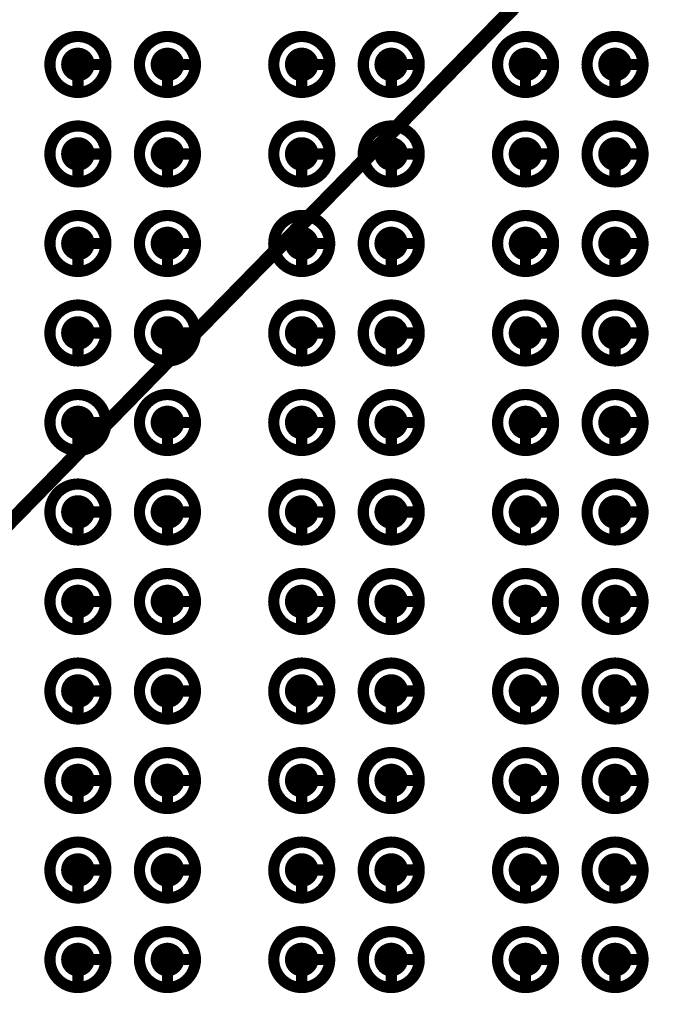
# Model space of a CAD drawing. Header units: millimetres. Extents: x 62 to 363, y 42 to 391.
# Tile 26 of 216: x 108.29 to 114.02, y 104.6 to 113.4. Entities that reach past the tile are written whole.
import ezdxf

# ---------------------------------------------------------------- set-up
doc = ezdxf.new("R2010")
doc.units = ezdxf.units.MM
doc.layers.add('Mechanical8', color=56, linetype='Continuous')
doc.layers.add('PadHoleLayer', color=156, linetype='Continuous')

# ---------------------------------------------------------------- blocks, each defined once
blk = doc.blocks.new('SAMTEC_SEAM8_40_S02_0_S_10_2_GP_K_HP_379')
at = {"layer": 'Mechanical8'}
for points, const_width in [([(-8.95, 1.4, 1), (-9.45, 1.4, 1)], 0.1), ([(-9.225, 1.65, 1), (-9.175, 1.65, 1)], 0.05), ([(-8.15, 1.4, 1), (-8.65, 1.4, 1)], 0.1), ([(-8.425, 1.65, 1), (-8.375, 1.65, 1)], 0.05), ([(-7.35, 1.4, 1), (-7.85, 1.4, 1)], 0.1), ([(-7.625, 1.65, 1), (-7.575, 1.65, 1)], 0.05), ([(-6.55, 1.4, 1), (-7.05, 1.4, 1)], 0.1), ([(-6.825, 1.65, 1), (-6.775, 1.65, 1)], 0.05), ([(-5.75, 1.4, 1), (-6.25, 1.4, 1)], 0.1), ([(-6.025, 1.65, 1), (-5.975, 1.65, 1)], 0.05), ([(-4.95, 1.4, 1), (-5.45, 1.4, 1)], 0.1), ([(-5.225, 1.65, 1), (-5.175, 1.65, 1)], 0.05), ([(-4.15, 1.4, 1), (-4.65, 1.4, 1)], 0.1), ([(-4.425, 1.65, 1), (-4.375, 1.65, 1)], 0.05), ([(-3.35, 1.4, 1), (-3.85, 1.4, 1)], 0.1), ([(-3.625, 1.65, 1), (-3.575, 1.65, 1)], 0.05), ([(-2.55, 1.4, 1), (-3.05, 1.4, 1)], 0.1), ([(-2.825, 1.65, 1), (-2.775, 1.65, 1)], 0.05), ([(-1.75, 1.4, 1), (-2.25, 1.4, 1)], 0.1), ([(-2.025, 1.65, 1), (-1.975, 1.65, 1)], 0.05), ([(-0.95, 1.4, 1), (-1.45, 1.4, 1)], 0.1), ([(-1.225, 1.65, 1), (-1.175, 1.65, 1)], 0.05), ([(-9.475, 1.4, 1), (-9.425, 1.4, 1)], 0.05), ([(-9.225, 1.4, 1), (-9.175, 1.4, 1)], 0.05), ([(-9.225, 1.4, 1), (-9.175, 1.4, 1)], 0.05), ([(-8.975, 1.4, 1), (-8.925, 1.4, 1)], 0.05), ([(-8.975, 1.4, 1), (-8.925, 1.4, 1)], 0.05), ([(-8.675, 1.4, 1), (-8.625, 1.4, 1)], 0.05), ([(-8.425, 1.4, 1), (-8.375, 1.4, 1)], 0.05), ([(-8.425, 1.4, 1), (-8.375, 1.4, 1)], 0.05), ([(-8.175, 1.4, 1), (-8.125, 1.4, 1)], 0.05), ([(-8.175, 1.4, 1), (-8.125, 1.4, 1)], 0.05), ([(-7.875, 1.4, 1), (-7.825, 1.4, 1)], 0.05), ([(-7.625, 1.4, 1), (-7.575, 1.4, 1)], 0.05), ([(-7.625, 1.4, 1), (-7.575, 1.4, 1)], 0.05), ([(-7.375, 1.4, 1), (-7.325, 1.4, 1)], 0.05), ([(-7.375, 1.4, 1), (-7.325, 1.4, 1)], 0.05), ([(-7.075, 1.4, 1), (-7.025, 1.4, 1)], 0.05), ([(-6.825, 1.4, 1), (-6.775, 1.4, 1)], 0.05), ([(-6.825, 1.4, 1), (-6.775, 1.4, 1)], 0.05), ([(-6.575, 1.4, 1), (-6.525, 1.4, 1)], 0.05), ([(-6.575, 1.4, 1), (-6.525, 1.4, 1)], 0.05), ([(-6.275, 1.4, 1), (-6.225, 1.4, 1)], 0.05), ([(-6.025, 1.4, 1), (-5.975, 1.4, 1)], 0.05), ([(-6.025, 1.4, 1), (-5.975, 1.4, 1)], 0.05), ([(-5.775, 1.4, 1), (-5.725, 1.4, 1)], 0.05), ([(-5.775, 1.4, 1), (-5.725, 1.4, 1)], 0.05), ([(-5.475, 1.4, 1), (-5.425, 1.4, 1)], 0.05), ([(-5.225, 1.4, 1), (-5.175, 1.4, 1)], 0.05), ([(-5.225, 1.4, 1), (-5.175, 1.4, 1)], 0.05), ([(-4.975, 1.4, 1), (-4.925, 1.4, 1)], 0.05), ([(-4.975, 1.4, 1), (-4.925, 1.4, 1)], 0.05), ([(-4.675, 1.4, 1), (-4.625, 1.4, 1)], 0.05), ([(-4.425, 1.4, 1), (-4.375, 1.4, 1)], 0.05), ([(-4.425, 1.4, 1), (-4.375, 1.4, 1)], 0.05), ([(-4.175, 1.4, 1), (-4.125, 1.4, 1)], 0.05), ([(-4.175, 1.4, 1), (-4.125, 1.4, 1)], 0.05), ([(-3.875, 1.4, 1), (-3.825, 1.4, 1)], 0.05), ([(-3.625, 1.4, 1), (-3.575, 1.4, 1)], 0.05), ([(-3.625, 1.4, 1), (-3.575, 1.4, 1)], 0.05), ([(-3.375, 1.4, 1), (-3.325, 1.4, 1)], 0.05), ([(-3.375, 1.4, 1), (-3.325, 1.4, 1)], 0.05), ([(-3.075, 1.4, 1), (-3.025, 1.4, 1)], 0.05), ([(-2.825, 1.4, 1), (-2.775, 1.4, 1)], 0.05), ([(-2.825, 1.4, 1), (-2.775, 1.4, 1)], 0.05), ([(-2.575, 1.4, 1), (-2.525, 1.4, 1)], 0.05), ([(-2.575, 1.4, 1), (-2.525, 1.4, 1)], 0.05), ([(-2.275, 1.4, 1), (-2.225, 1.4, 1)], 0.05), ([(-2.025, 1.4, 1), (-1.975, 1.4, 1)], 0.05), ([(-2.025, 1.4, 1), (-1.975, 1.4, 1)], 0.05), ([(-1.775, 1.4, 1), (-1.725, 1.4, 1)], 0.05), ([(-1.775, 1.4, 1), (-1.725, 1.4, 1)], 0.05), ([(-1.475, 1.4, 1), (-1.425, 1.4, 1)], 0.05), ([(-1.225, 1.4, 1), (-1.175, 1.4, 1)], 0.05), ([(-1.225, 1.4, 1), (-1.175, 1.4, 1)], 0.05), ([(-0.975, 1.4, 1), (-0.925, 1.4, 1)], 0.05), ([(-0.975, 1.4, 1), (-0.925, 1.4, 1)], 0.05), ([(-8.95, 0.6, 1), (-9.45, 0.6, 1)], 0.1), ([(-9.225, 0.85, 1), (-9.175, 0.85, 1)], 0.05), ([(-8.15, 0.6, 1), (-8.65, 0.6, 1)], 0.1), ([(-8.425, 0.85, 1), (-8.375, 0.85, 1)], 0.05), ([(-7.35, 0.6, 1), (-7.85, 0.6, 1)], 0.1), ([(-7.625, 0.85, 1), (-7.575, 0.85, 1)], 0.05), ([(-6.55, 0.6, 1), (-7.05, 0.6, 1)], 0.1), ([(-6.825, 0.85, 1), (-6.775, 0.85, 1)], 0.05), ([(-5.75, 0.6, 1), (-6.25, 0.6, 1)], 0.1), ([(-6.025, 0.85, 1), (-5.975, 0.85, 1)], 0.05), ([(-4.95, 0.6, 1), (-5.45, 0.6, 1)], 0.1), ([(-5.225, 0.85, 1), (-5.175, 0.85, 1)], 0.05), ([(-4.15, 0.6, 1), (-4.65, 0.6, 1)], 0.1), ([(-4.425, 0.85, 1), (-4.375, 0.85, 1)], 0.05), ([(-3.35, 0.6, 1), (-3.85, 0.6, 1)], 0.1), ([(-3.625, 0.85, 1), (-3.575, 0.85, 1)], 0.05), ([(-2.55, 0.6, 1), (-3.05, 0.6, 1)], 0.1), ([(-2.825, 0.85, 1), (-2.775, 0.85, 1)], 0.05), ([(-1.75, 0.6, 1), (-2.25, 0.6, 1)], 0.1), ([(-2.025, 0.85, 1), (-1.975, 0.85, 1)], 0.05), ([(-0.95, 0.6, 1), (-1.45, 0.6, 1)], 0.1), ([(-1.225, 0.85, 1), (-1.175, 0.85, 1)], 0.05), ([(-9.475, 0.6, 1), (-9.425, 0.6, 1)], 0.05), ([(-9.225, 0.6, 1), (-9.175, 0.6, 1)], 0.05), ([(-9.225, 0.6, 1), (-9.175, 0.6, 1)], 0.05), ([(-8.975, 0.6, 1), (-8.925, 0.6, 1)], 0.05), ([(-8.975, 0.6, 1), (-8.925, 0.6, 1)], 0.05), ([(-8.675, 0.6, 1), (-8.625, 0.6, 1)], 0.05), ([(-8.425, 0.6, 1), (-8.375, 0.6, 1)], 0.05), ([(-8.425, 0.6, 1), (-8.375, 0.6, 1)], 0.05), ([(-8.175, 0.6, 1), (-8.125, 0.6, 1)], 0.05), ([(-8.175, 0.6, 1), (-8.125, 0.6, 1)], 0.05), ([(-7.875, 0.6, 1), (-7.825, 0.6, 1)], 0.05), ([(-7.625, 0.6, 1), (-7.575, 0.6, 1)], 0.05), ([(-7.625, 0.6, 1), (-7.575, 0.6, 1)], 0.05), ([(-7.375, 0.6, 1), (-7.325, 0.6, 1)], 0.05), ([(-7.375, 0.6, 1), (-7.325, 0.6, 1)], 0.05), ([(-7.075, 0.6, 1), (-7.025, 0.6, 1)], 0.05), ([(-6.825, 0.6, 1), (-6.775, 0.6, 1)], 0.05), ([(-6.825, 0.6, 1), (-6.775, 0.6, 1)], 0.05), ([(-6.575, 0.6, 1), (-6.525, 0.6, 1)], 0.05), ([(-6.575, 0.6, 1), (-6.525, 0.6, 1)], 0.05), ([(-6.275, 0.6, 1), (-6.225, 0.6, 1)], 0.05), ([(-6.025, 0.6, 1), (-5.975, 0.6, 1)], 0.05), ([(-6.025, 0.6, 1), (-5.975, 0.6, 1)], 0.05), ([(-5.775, 0.6, 1), (-5.725, 0.6, 1)], 0.05), ([(-5.775, 0.6, 1), (-5.725, 0.6, 1)], 0.05), ([(-5.475, 0.6, 1), (-5.425, 0.6, 1)], 0.05), ([(-5.225, 0.6, 1), (-5.175, 0.6, 1)], 0.05), ([(-5.225, 0.6, 1), (-5.175, 0.6, 1)], 0.05), ([(-4.975, 0.6, 1), (-4.925, 0.6, 1)], 0.05), ([(-4.975, 0.6, 1), (-4.925, 0.6, 1)], 0.05), ([(-4.675, 0.6, 1), (-4.625, 0.6, 1)], 0.05), ([(-4.425, 0.6, 1), (-4.375, 0.6, 1)], 0.05), ([(-4.425, 0.6, 1), (-4.375, 0.6, 1)], 0.05), ([(-4.175, 0.6, 1), (-4.125, 0.6, 1)], 0.05), ([(-4.175, 0.6, 1), (-4.125, 0.6, 1)], 0.05), ([(-3.875, 0.6, 1), (-3.825, 0.6, 1)], 0.05), ([(-3.625, 0.6, 1), (-3.575, 0.6, 1)], 0.05), ([(-3.625, 0.6, 1), (-3.575, 0.6, 1)], 0.05), ([(-3.375, 0.6, 1), (-3.325, 0.6, 1)], 0.05), ([(-3.375, 0.6, 1), (-3.325, 0.6, 1)], 0.05), ([(-3.075, 0.6, 1), (-3.025, 0.6, 1)], 0.05), ([(-2.825, 0.6, 1), (-2.775, 0.6, 1)], 0.05), ([(-2.825, 0.6, 1), (-2.775, 0.6, 1)], 0.05), ([(-2.575, 0.6, 1), (-2.525, 0.6, 1)], 0.05), ([(-2.575, 0.6, 1), (-2.525, 0.6, 1)], 0.05), ([(-2.275, 0.6, 1), (-2.225, 0.6, 1)], 0.05), ([(-2.025, 0.6, 1), (-1.975, 0.6, 1)], 0.05), ([(-2.025, 0.6, 1), (-1.975, 0.6, 1)], 0.05), ([(-1.775, 0.6, 1), (-1.725, 0.6, 1)], 0.05), ([(-1.775, 0.6, 1), (-1.725, 0.6, 1)], 0.05), ([(-1.475, 0.6, 1), (-1.425, 0.6, 1)], 0.05), ([(-1.225, 0.6, 1), (-1.175, 0.6, 1)], 0.05), ([(-1.225, 0.6, 1), (-1.175, 0.6, 1)], 0.05), ([(-0.975, 0.6, 1), (-0.925, 0.6, 1)], 0.05), ([(-0.975, 0.6, 1), (-0.925, 0.6, 1)], 0.05), ([(-8.95, -0.6, 1), (-9.45, -0.6, 1)], 0.1), ([(-9.225, -0.35, 1), (-9.175, -0.35, 1)], 0.05), ([(-8.15, -0.6, 1), (-8.65, -0.6, 1)], 0.1), ([(-8.425, -0.35, 1), (-8.375, -0.35, 1)], 0.05), ([(-7.35, -0.6, 1), (-7.85, -0.6, 1)], 0.1), ([(-7.625, -0.35, 1), (-7.575, -0.35, 1)], 0.05), ([(-6.55, -0.6, 1), (-7.05, -0.6, 1)], 0.1), ([(-6.825, -0.35, 1), (-6.775, -0.35, 1)], 0.05), ([(-5.75, -0.6, 1), (-6.25, -0.6, 1)], 0.1), ([(-6.025, -0.35, 1), (-5.975, -0.35, 1)], 0.05), ([(-4.95, -0.6, 1), (-5.45, -0.6, 1)], 0.1), ([(-5.225, -0.35, 1), (-5.175, -0.35, 1)], 0.05), ([(-4.15, -0.6, 1), (-4.65, -0.6, 1)], 0.1), ([(-4.425, -0.35, 1), (-4.375, -0.35, 1)], 0.05), ([(-3.35, -0.6, 1), (-3.85, -0.6, 1)], 0.1), ([(-3.625, -0.35, 1), (-3.575, -0.35, 1)], 0.05), ([(-2.55, -0.6, 1), (-3.05, -0.6, 1)], 0.1), ([(-2.825, -0.35, 1), (-2.775, -0.35, 1)], 0.05), ([(-1.75, -0.6, 1), (-2.25, -0.6, 1)], 0.1), ([(-2.025, -0.35, 1), (-1.975, -0.35, 1)], 0.05), ([(-0.95, -0.6, 1), (-1.45, -0.6, 1)], 0.1), ([(-1.225, -0.35, 1), (-1.175, -0.35, 1)], 0.05), ([(-9.475, -0.6, 1), (-9.425, -0.6, 1)], 0.05), ([(-9.225, -0.6, 1), (-9.175, -0.6, 1)], 0.05), ([(-9.225, -0.6, 1), (-9.175, -0.6, 1)], 0.05), ([(-8.975, -0.6, 1), (-8.925, -0.6, 1)], 0.05), ([(-8.975, -0.6, 1), (-8.925, -0.6, 1)], 0.05), ([(-8.675, -0.6, 1), (-8.625, -0.6, 1)], 0.05), ([(-8.425, -0.6, 1), (-8.375, -0.6, 1)], 0.05), ([(-8.425, -0.6, 1), (-8.375, -0.6, 1)], 0.05), ([(-8.175, -0.6, 1), (-8.125, -0.6, 1)], 0.05), ([(-8.175, -0.6, 1), (-8.125, -0.6, 1)], 0.05), ([(-7.875, -0.6, 1), (-7.825, -0.6, 1)], 0.05), ([(-7.625, -0.6, 1), (-7.575, -0.6, 1)], 0.05), ([(-7.625, -0.6, 1), (-7.575, -0.6, 1)], 0.05), ([(-7.375, -0.6, 1), (-7.325, -0.6, 1)], 0.05), ([(-7.375, -0.6, 1), (-7.325, -0.6, 1)], 0.05), ([(-7.075, -0.6, 1), (-7.025, -0.6, 1)], 0.05), ([(-6.825, -0.6, 1), (-6.775, -0.6, 1)], 0.05), ([(-6.825, -0.6, 1), (-6.775, -0.6, 1)], 0.05), ([(-6.575, -0.6, 1), (-6.525, -0.6, 1)], 0.05), ([(-6.575, -0.6, 1), (-6.525, -0.6, 1)], 0.05), ([(-6.275, -0.6, 1), (-6.225, -0.6, 1)], 0.05), ([(-6.025, -0.6, 1), (-5.975, -0.6, 1)], 0.05), ([(-6.025, -0.6, 1), (-5.975, -0.6, 1)], 0.05), ([(-5.775, -0.6, 1), (-5.725, -0.6, 1)], 0.05), ([(-5.775, -0.6, 1), (-5.725, -0.6, 1)], 0.05), ([(-5.475, -0.6, 1), (-5.425, -0.6, 1)], 0.05), ([(-5.225, -0.6, 1), (-5.175, -0.6, 1)], 0.05), ([(-5.225, -0.6, 1), (-5.175, -0.6, 1)], 0.05), ([(-4.975, -0.6, 1), (-4.925, -0.6, 1)], 0.05), ([(-4.975, -0.6, 1), (-4.925, -0.6, 1)], 0.05), ([(-4.675, -0.6, 1), (-4.625, -0.6, 1)], 0.05), ([(-4.425, -0.6, 1), (-4.375, -0.6, 1)], 0.05), ([(-4.425, -0.6, 1), (-4.375, -0.6, 1)], 0.05), ([(-4.175, -0.6, 1), (-4.125, -0.6, 1)], 0.05), ([(-4.175, -0.6, 1), (-4.125, -0.6, 1)], 0.05), ([(-3.875, -0.6, 1), (-3.825, -0.6, 1)], 0.05), ([(-3.625, -0.6, 1), (-3.575, -0.6, 1)], 0.05), ([(-3.625, -0.6, 1), (-3.575, -0.6, 1)], 0.05), ([(-3.375, -0.6, 1), (-3.325, -0.6, 1)], 0.05), ([(-3.375, -0.6, 1), (-3.325, -0.6, 1)], 0.05), ([(-3.075, -0.6, 1), (-3.025, -0.6, 1)], 0.05), ([(-2.825, -0.6, 1), (-2.775, -0.6, 1)], 0.05), ([(-2.825, -0.6, 1), (-2.775, -0.6, 1)], 0.05), ([(-2.575, -0.6, 1), (-2.525, -0.6, 1)], 0.05), ([(-2.575, -0.6, 1), (-2.525, -0.6, 1)], 0.05), ([(-2.275, -0.6, 1), (-2.225, -0.6, 1)], 0.05), ([(-2.025, -0.6, 1), (-1.975, -0.6, 1)], 0.05), ([(-2.025, -0.6, 1), (-1.975, -0.6, 1)], 0.05), ([(-1.775, -0.6, 1), (-1.725, -0.6, 1)], 0.05), ([(-1.775, -0.6, 1), (-1.725, -0.6, 1)], 0.05), ([(-1.475, -0.6, 1), (-1.425, -0.6, 1)], 0.05), ([(-1.225, -0.6, 1), (-1.175, -0.6, 1)], 0.05), ([(-1.225, -0.6, 1), (-1.175, -0.6, 1)], 0.05), ([(-0.975, -0.6, 1), (-0.925, -0.6, 1)], 0.05), ([(-0.975, -0.6, 1), (-0.925, -0.6, 1)], 0.05), ([(-8.95, -1.4, 1), (-9.45, -1.4, 1)], 0.1), ([(-9.225, -1.15, 1), (-9.175, -1.15, 1)], 0.05), ([(-8.15, -1.4, 1), (-8.65, -1.4, 1)], 0.1), ([(-8.425, -1.15, 1), (-8.375, -1.15, 1)], 0.05), ([(-7.35, -1.4, 1), (-7.85, -1.4, 1)], 0.1), ([(-7.625, -1.15, 1), (-7.575, -1.15, 1)], 0.05), ([(-6.55, -1.4, 1), (-7.05, -1.4, 1)], 0.1), ([(-6.825, -1.15, 1), (-6.775, -1.15, 1)], 0.05), ([(-5.75, -1.4, 1), (-6.25, -1.4, 1)], 0.1), ([(-6.025, -1.15, 1), (-5.975, -1.15, 1)], 0.05), ([(-4.95, -1.4, 1), (-5.45, -1.4, 1)], 0.1), ([(-5.225, -1.15, 1), (-5.175, -1.15, 1)], 0.05), ([(-4.15, -1.4, 1), (-4.65, -1.4, 1)], 0.1), ([(-4.425, -1.15, 1), (-4.375, -1.15, 1)], 0.05), ([(-3.35, -1.4, 1), (-3.85, -1.4, 1)], 0.1), ([(-3.625, -1.15, 1), (-3.575, -1.15, 1)], 0.05), ([(-2.55, -1.4, 1), (-3.05, -1.4, 1)], 0.1), ([(-2.825, -1.15, 1), (-2.775, -1.15, 1)], 0.05), ([(-1.75, -1.4, 1), (-2.25, -1.4, 1)], 0.1), ([(-2.025, -1.15, 1), (-1.975, -1.15, 1)], 0.05), ([(-0.95, -1.4, 1), (-1.45, -1.4, 1)], 0.1), ([(-1.225, -1.15, 1), (-1.175, -1.15, 1)], 0.05), ([(-9.475, -1.4, 1), (-9.425, -1.4, 1)], 0.05), ([(-9.225, -1.4, 1), (-9.175, -1.4, 1)], 0.05), ([(-9.225, -1.4, 1), (-9.175, -1.4, 1)], 0.05), ([(-8.975, -1.4, 1), (-8.925, -1.4, 1)], 0.05), ([(-8.975, -1.4, 1), (-8.925, -1.4, 1)], 0.05), ([(-8.675, -1.4, 1), (-8.625, -1.4, 1)], 0.05), ([(-8.425, -1.4, 1), (-8.375, -1.4, 1)], 0.05), ([(-8.425, -1.4, 1), (-8.375, -1.4, 1)], 0.05), ([(-8.175, -1.4, 1), (-8.125, -1.4, 1)], 0.05), ([(-8.175, -1.4, 1), (-8.125, -1.4, 1)], 0.05), ([(-7.875, -1.4, 1), (-7.825, -1.4, 1)], 0.05), ([(-7.625, -1.4, 1), (-7.575, -1.4, 1)], 0.05), ([(-7.625, -1.4, 1), (-7.575, -1.4, 1)], 0.05), ([(-7.375, -1.4, 1), (-7.325, -1.4, 1)], 0.05), ([(-7.375, -1.4, 1), (-7.325, -1.4, 1)], 0.05), ([(-7.075, -1.4, 1), (-7.025, -1.4, 1)], 0.05), ([(-6.825, -1.4, 1), (-6.775, -1.4, 1)], 0.05), ([(-6.825, -1.4, 1), (-6.775, -1.4, 1)], 0.05), ([(-6.575, -1.4, 1), (-6.525, -1.4, 1)], 0.05), ([(-6.575, -1.4, 1), (-6.525, -1.4, 1)], 0.05), ([(-6.275, -1.4, 1), (-6.225, -1.4, 1)], 0.05), ([(-6.025, -1.4, 1), (-5.975, -1.4, 1)], 0.05), ([(-6.025, -1.4, 1), (-5.975, -1.4, 1)], 0.05), ([(-5.775, -1.4, 1), (-5.725, -1.4, 1)], 0.05), ([(-5.775, -1.4, 1), (-5.725, -1.4, 1)], 0.05), ([(-5.475, -1.4, 1), (-5.425, -1.4, 1)], 0.05), ([(-5.225, -1.4, 1), (-5.175, -1.4, 1)], 0.05), ([(-5.225, -1.4, 1), (-5.175, -1.4, 1)], 0.05), ([(-4.975, -1.4, 1), (-4.925, -1.4, 1)], 0.05), ([(-4.975, -1.4, 1), (-4.925, -1.4, 1)], 0.05), ([(-4.675, -1.4, 1), (-4.625, -1.4, 1)], 0.05), ([(-4.425, -1.4, 1), (-4.375, -1.4, 1)], 0.05), ([(-4.425, -1.4, 1), (-4.375, -1.4, 1)], 0.05), ([(-4.175, -1.4, 1), (-4.125, -1.4, 1)], 0.05), ([(-4.175, -1.4, 1), (-4.125, -1.4, 1)], 0.05), ([(-3.875, -1.4, 1), (-3.825, -1.4, 1)], 0.05), ([(-3.625, -1.4, 1), (-3.575, -1.4, 1)], 0.05), ([(-3.625, -1.4, 1), (-3.575, -1.4, 1)], 0.05), ([(-3.375, -1.4, 1), (-3.325, -1.4, 1)], 0.05), ([(-3.375, -1.4, 1), (-3.325, -1.4, 1)], 0.05), ([(-3.075, -1.4, 1), (-3.025, -1.4, 1)], 0.05), ([(-2.825, -1.4, 1), (-2.775, -1.4, 1)], 0.05), ([(-2.825, -1.4, 1), (-2.775, -1.4, 1)], 0.05), ([(-2.575, -1.4, 1), (-2.525, -1.4, 1)], 0.05), ([(-2.575, -1.4, 1), (-2.525, -1.4, 1)], 0.05), ([(-2.275, -1.4, 1), (-2.225, -1.4, 1)], 0.05), ([(-2.025, -1.4, 1), (-1.975, -1.4, 1)], 0.05), ([(-2.025, -1.4, 1), (-1.975, -1.4, 1)], 0.05), ([(-1.775, -1.4, 1), (-1.725, -1.4, 1)], 0.05), ([(-1.775, -1.4, 1), (-1.725, -1.4, 1)], 0.05), ([(-1.475, -1.4, 1), (-1.425, -1.4, 1)], 0.05), ([(-1.225, -1.4, 1), (-1.175, -1.4, 1)], 0.05), ([(-1.225, -1.4, 1), (-1.175, -1.4, 1)], 0.05), ([(-0.975, -1.4, 1), (-0.925, -1.4, 1)], 0.05), ([(-0.975, -1.4, 1), (-0.925, -1.4, 1)], 0.05), ([(-8.95, -2.6, 1), (-9.45, -2.6, 1)], 0.1), ([(-9.225, -2.35, 1), (-9.175, -2.35, 1)], 0.05), ([(-8.15, -2.6, 1), (-8.65, -2.6, 1)], 0.1), ([(-8.425, -2.35, 1), (-8.375, -2.35, 1)], 0.05), ([(-7.35, -2.6, 1), (-7.85, -2.6, 1)], 0.1), ([(-7.625, -2.35, 1), (-7.575, -2.35, 1)], 0.05), ([(-6.55, -2.6, 1), (-7.05, -2.6, 1)], 0.1), ([(-6.825, -2.35, 1), (-6.775, -2.35, 1)], 0.05), ([(-5.75, -2.6, 1), (-6.25, -2.6, 1)], 0.1), ([(-6.025, -2.35, 1), (-5.975, -2.35, 1)], 0.05), ([(-4.95, -2.6, 1), (-5.45, -2.6, 1)], 0.1), ([(-5.225, -2.35, 1), (-5.175, -2.35, 1)], 0.05), ([(-4.15, -2.6, 1), (-4.65, -2.6, 1)], 0.1), ([(-4.425, -2.35, 1), (-4.375, -2.35, 1)], 0.05), ([(-3.35, -2.6, 1), (-3.85, -2.6, 1)], 0.1), ([(-3.625, -2.35, 1), (-3.575, -2.35, 1)], 0.05), ([(-2.55, -2.6, 1), (-3.05, -2.6, 1)], 0.1), ([(-2.825, -2.35, 1), (-2.775, -2.35, 1)], 0.05), ([(-1.75, -2.6, 1), (-2.25, -2.6, 1)], 0.1), ([(-2.025, -2.35, 1), (-1.975, -2.35, 1)], 0.05), ([(-0.95, -2.6, 1), (-1.45, -2.6, 1)], 0.1), ([(-1.225, -2.35, 1), (-1.175, -2.35, 1)], 0.05), ([(-9.475, -2.6, 1), (-9.425, -2.6, 1)], 0.05), ([(-9.225, -2.6, 1), (-9.175, -2.6, 1)], 0.05), ([(-9.225, -2.6, 1), (-9.175, -2.6, 1)], 0.05), ([(-8.975, -2.6, 1), (-8.925, -2.6, 1)], 0.05), ([(-8.975, -2.6, 1), (-8.925, -2.6, 1)], 0.05), ([(-8.675, -2.6, 1), (-8.625, -2.6, 1)], 0.05), ([(-8.425, -2.6, 1), (-8.375, -2.6, 1)], 0.05), ([(-8.425, -2.6, 1), (-8.375, -2.6, 1)], 0.05), ([(-8.175, -2.6, 1), (-8.125, -2.6, 1)], 0.05), ([(-8.175, -2.6, 1), (-8.125, -2.6, 1)], 0.05), ([(-7.875, -2.6, 1), (-7.825, -2.6, 1)], 0.05), ([(-7.625, -2.6, 1), (-7.575, -2.6, 1)], 0.05), ([(-7.625, -2.6, 1), (-7.575, -2.6, 1)], 0.05), ([(-7.375, -2.6, 1), (-7.325, -2.6, 1)], 0.05), ([(-7.375, -2.6, 1), (-7.325, -2.6, 1)], 0.05), ([(-7.075, -2.6, 1), (-7.025, -2.6, 1)], 0.05), ([(-6.825, -2.6, 1), (-6.775, -2.6, 1)], 0.05), ([(-6.825, -2.6, 1), (-6.775, -2.6, 1)], 0.05), ([(-6.575, -2.6, 1), (-6.525, -2.6, 1)], 0.05), ([(-6.575, -2.6, 1), (-6.525, -2.6, 1)], 0.05), ([(-6.275, -2.6, 1), (-6.225, -2.6, 1)], 0.05), ([(-6.025, -2.6, 1), (-5.975, -2.6, 1)], 0.05), ([(-6.025, -2.6, 1), (-5.975, -2.6, 1)], 0.05), ([(-5.775, -2.6, 1), (-5.725, -2.6, 1)], 0.05), ([(-5.775, -2.6, 1), (-5.725, -2.6, 1)], 0.05), ([(-5.475, -2.6, 1), (-5.425, -2.6, 1)], 0.05), ([(-5.225, -2.6, 1), (-5.175, -2.6, 1)], 0.05), ([(-5.225, -2.6, 1), (-5.175, -2.6, 1)], 0.05), ([(-4.975, -2.6, 1), (-4.925, -2.6, 1)], 0.05), ([(-4.975, -2.6, 1), (-4.925, -2.6, 1)], 0.05), ([(-4.675, -2.6, 1), (-4.625, -2.6, 1)], 0.05), ([(-4.425, -2.6, 1), (-4.375, -2.6, 1)], 0.05), ([(-4.425, -2.6, 1), (-4.375, -2.6, 1)], 0.05), ([(-4.175, -2.6, 1), (-4.125, -2.6, 1)], 0.05), ([(-4.175, -2.6, 1), (-4.125, -2.6, 1)], 0.05), ([(-3.875, -2.6, 1), (-3.825, -2.6, 1)], 0.05), ([(-3.625, -2.6, 1), (-3.575, -2.6, 1)], 0.05), ([(-3.625, -2.6, 1), (-3.575, -2.6, 1)], 0.05), ([(-3.375, -2.6, 1), (-3.325, -2.6, 1)], 0.05), ([(-3.375, -2.6, 1), (-3.325, -2.6, 1)], 0.05), ([(-3.075, -2.6, 1), (-3.025, -2.6, 1)], 0.05), ([(-2.825, -2.6, 1), (-2.775, -2.6, 1)], 0.05), ([(-2.825, -2.6, 1), (-2.775, -2.6, 1)], 0.05), ([(-2.575, -2.6, 1), (-2.525, -2.6, 1)], 0.05), ([(-2.575, -2.6, 1), (-2.525, -2.6, 1)], 0.05), ([(-2.275, -2.6, 1), (-2.225, -2.6, 1)], 0.05), ([(-2.025, -2.6, 1), (-1.975, -2.6, 1)], 0.05), ([(-2.025, -2.6, 1), (-1.975, -2.6, 1)], 0.05), ([(-1.775, -2.6, 1), (-1.725, -2.6, 1)], 0.05), ([(-1.775, -2.6, 1), (-1.725, -2.6, 1)], 0.05), ([(-1.475, -2.6, 1), (-1.425, -2.6, 1)], 0.05), ([(-1.225, -2.6, 1), (-1.175, -2.6, 1)], 0.05), ([(-1.225, -2.6, 1), (-1.175, -2.6, 1)], 0.05), ([(-0.975, -2.6, 1), (-0.925, -2.6, 1)], 0.05), ([(-0.975, -2.6, 1), (-0.925, -2.6, 1)], 0.05), ([(-8.95, -3.4, 1), (-9.45, -3.4, 1)], 0.1), ([(-9.225, -3.15, 1), (-9.175, -3.15, 1)], 0.05), ([(-8.15, -3.4, 1), (-8.65, -3.4, 1)], 0.1), ([(-8.425, -3.15, 1), (-8.375, -3.15, 1)], 0.05), ([(-7.35, -3.4, 1), (-7.85, -3.4, 1)], 0.1), ([(-7.625, -3.15, 1), (-7.575, -3.15, 1)], 0.05), ([(-6.55, -3.4, 1), (-7.05, -3.4, 1)], 0.1), ([(-6.825, -3.15, 1), (-6.775, -3.15, 1)], 0.05), ([(-5.75, -3.4, 1), (-6.25, -3.4, 1)], 0.1), ([(-6.025, -3.15, 1), (-5.975, -3.15, 1)], 0.05), ([(-4.95, -3.4, 1), (-5.45, -3.4, 1)], 0.1), ([(-5.225, -3.15, 1), (-5.175, -3.15, 1)], 0.05), ([(-4.15, -3.4, 1), (-4.65, -3.4, 1)], 0.1), ([(-4.425, -3.15, 1), (-4.375, -3.15, 1)], 0.05), ([(-3.35, -3.4, 1), (-3.85, -3.4, 1)], 0.1), ([(-3.625, -3.15, 1), (-3.575, -3.15, 1)], 0.05), ([(-2.55, -3.4, 1), (-3.05, -3.4, 1)], 0.1), ([(-2.825, -3.15, 1), (-2.775, -3.15, 1)], 0.05), ([(-1.75, -3.4, 1), (-2.25, -3.4, 1)], 0.1), ([(-2.025, -3.15, 1), (-1.975, -3.15, 1)], 0.05), ([(-0.95, -3.4, 1), (-1.45, -3.4, 1)], 0.1), ([(-1.225, -3.15, 1), (-1.175, -3.15, 1)], 0.05), ([(-9.475, -3.4, 1), (-9.425, -3.4, 1)], 0.05), ([(-9.225, -3.4, 1), (-9.175, -3.4, 1)], 0.05), ([(-9.225, -3.4, 1), (-9.175, -3.4, 1)], 0.05), ([(-8.975, -3.4, 1), (-8.925, -3.4, 1)], 0.05), ([(-8.975, -3.4, 1), (-8.925, -3.4, 1)], 0.05), ([(-8.675, -3.4, 1), (-8.625, -3.4, 1)], 0.05), ([(-8.425, -3.4, 1), (-8.375, -3.4, 1)], 0.05), ([(-8.425, -3.4, 1), (-8.375, -3.4, 1)], 0.05), ([(-8.175, -3.4, 1), (-8.125, -3.4, 1)], 0.05), ([(-8.175, -3.4, 1), (-8.125, -3.4, 1)], 0.05), ([(-7.875, -3.4, 1), (-7.825, -3.4, 1)], 0.05), ([(-7.625, -3.4, 1), (-7.575, -3.4, 1)], 0.05), ([(-7.625, -3.4, 1), (-7.575, -3.4, 1)], 0.05), ([(-7.375, -3.4, 1), (-7.325, -3.4, 1)], 0.05), ([(-7.375, -3.4, 1), (-7.325, -3.4, 1)], 0.05), ([(-7.075, -3.4, 1), (-7.025, -3.4, 1)], 0.05), ([(-6.825, -3.4, 1), (-6.775, -3.4, 1)], 0.05), ([(-6.825, -3.4, 1), (-6.775, -3.4, 1)], 0.05), ([(-6.575, -3.4, 1), (-6.525, -3.4, 1)], 0.05), ([(-6.575, -3.4, 1), (-6.525, -3.4, 1)], 0.05), ([(-6.275, -3.4, 1), (-6.225, -3.4, 1)], 0.05), ([(-6.025, -3.4, 1), (-5.975, -3.4, 1)], 0.05), ([(-6.025, -3.4, 1), (-5.975, -3.4, 1)], 0.05), ([(-5.775, -3.4, 1), (-5.725, -3.4, 1)], 0.05), ([(-5.775, -3.4, 1), (-5.725, -3.4, 1)], 0.05), ([(-5.475, -3.4, 1), (-5.425, -3.4, 1)], 0.05), ([(-5.225, -3.4, 1), (-5.175, -3.4, 1)], 0.05), ([(-5.225, -3.4, 1), (-5.175, -3.4, 1)], 0.05), ([(-4.975, -3.4, 1), (-4.925, -3.4, 1)], 0.05), ([(-4.975, -3.4, 1), (-4.925, -3.4, 1)], 0.05), ([(-4.675, -3.4, 1), (-4.625, -3.4, 1)], 0.05), ([(-4.425, -3.4, 1), (-4.375, -3.4, 1)], 0.05), ([(-4.425, -3.4, 1), (-4.375, -3.4, 1)], 0.05), ([(-4.175, -3.4, 1), (-4.125, -3.4, 1)], 0.05), ([(-4.175, -3.4, 1), (-4.125, -3.4, 1)], 0.05), ([(-3.875, -3.4, 1), (-3.825, -3.4, 1)], 0.05), ([(-3.625, -3.4, 1), (-3.575, -3.4, 1)], 0.05), ([(-3.625, -3.4, 1), (-3.575, -3.4, 1)], 0.05), ([(-3.375, -3.4, 1), (-3.325, -3.4, 1)], 0.05), ([(-3.375, -3.4, 1), (-3.325, -3.4, 1)], 0.05), ([(-3.075, -3.4, 1), (-3.025, -3.4, 1)], 0.05), ([(-2.825, -3.4, 1), (-2.775, -3.4, 1)], 0.05), ([(-2.825, -3.4, 1), (-2.775, -3.4, 1)], 0.05), ([(-2.575, -3.4, 1), (-2.525, -3.4, 1)], 0.05), ([(-2.575, -3.4, 1), (-2.525, -3.4, 1)], 0.05), ([(-2.275, -3.4, 1), (-2.225, -3.4, 1)], 0.05), ([(-2.025, -3.4, 1), (-1.975, -3.4, 1)], 0.05), ([(-2.025, -3.4, 1), (-1.975, -3.4, 1)], 0.05), ([(-1.775, -3.4, 1), (-1.725, -3.4, 1)], 0.05), ([(-1.775, -3.4, 1), (-1.725, -3.4, 1)], 0.05), ([(-1.475, -3.4, 1), (-1.425, -3.4, 1)], 0.05), ([(-1.225, -3.4, 1), (-1.175, -3.4, 1)], 0.05), ([(-1.225, -3.4, 1), (-1.175, -3.4, 1)], 0.05), ([(-0.975, -3.4, 1), (-0.925, -3.4, 1)], 0.05), ([(-0.975, -3.4, 1), (-0.925, -3.4, 1)], 0.05)]:
    blk.add_lwpolyline(points, format="xyb", close=True, dxfattribs=dict(at, const_width=const_width))
at = {"layer": 'Mechanical8', "const_width": 0.1}
for points in [[(-9.2, 1.4), (-9.2, 1.65)], [(-8.4, 1.4), (-8.4, 1.65)], [(-7.6, 1.4), (-7.6, 1.65)], [(-6.8, 1.4), (-6.8, 1.65)], [(-6, 1.4), (-6, 1.65)], [(-5.2, 1.4), (-5.2, 1.65)], [(-4.4, 1.4), (-4.4, 1.65)], [(-3.6, 1.4), (-3.6, 1.65)], [(-2.8, 1.4), (-2.8, 1.65)], [(-2, 1.4), (-2, 1.65)], [(-1.2, 1.4), (-1.2, 1.65)], [(-8.95, 1.4), (-9.2, 1.4)], [(-8.15, 1.4), (-8.4, 1.4)], [(-7.35, 1.4), (-7.6, 1.4)], [(-6.55, 1.4), (-6.8, 1.4)], [(-5.75, 1.4), (-6, 1.4)], [(-4.95, 1.4), (-5.2, 1.4)], [(-4.15, 1.4), (-4.4, 1.4)], [(-3.35, 1.4), (-3.6, 1.4)], [(-2.55, 1.4), (-2.8, 1.4)], [(-1.75, 1.4), (-2, 1.4)], [(-0.95, 1.4), (-1.2, 1.4)], [(-9.2, 0.6), (-9.2, 0.85)], [(-8.4, 0.6), (-8.4, 0.85)], [(-7.6, 0.6), (-7.6, 0.85)], [(-6.8, 0.6), (-6.8, 0.85)], [(-6, 0.6), (-6, 0.85)], [(-5.2, 0.6), (-5.2, 0.85)], [(-4.4, 0.6), (-4.4, 0.85)], [(-3.6, 0.6), (-3.6, 0.85)], [(-2.8, 0.6), (-2.8, 0.85)], [(-2, 0.6), (-2, 0.85)], [(-1.2, 0.6), (-1.2, 0.85)], [(-8.95, 0.6), (-9.2, 0.6)], [(-8.15, 0.6), (-8.4, 0.6)], [(-7.35, 0.6), (-7.6, 0.6)], [(-6.55, 0.6), (-6.8, 0.6)], [(-5.75, 0.6), (-6, 0.6)], [(-4.95, 0.6), (-5.2, 0.6)], [(-4.15, 0.6), (-4.4, 0.6)], [(-3.35, 0.6), (-3.6, 0.6)], [(-2.55, 0.6), (-2.8, 0.6)], [(-1.75, 0.6), (-2, 0.6)], [(-0.95, 0.6), (-1.2, 0.6)], [(-9.2, -0.6), (-9.2, -0.35)], [(-8.4, -0.6), (-8.4, -0.35)], [(-7.6, -0.6), (-7.6, -0.35)], [(-6.8, -0.6), (-6.8, -0.35)], [(-6, -0.6), (-6, -0.35)], [(-5.2, -0.6), (-5.2, -0.35)], [(-4.4, -0.6), (-4.4, -0.35)], [(-3.6, -0.6), (-3.6, -0.35)], [(-2.8, -0.6), (-2.8, -0.35)], [(-2, -0.6), (-2, -0.35)], [(-1.2, -0.6), (-1.2, -0.35)], [(-8.95, -0.6), (-9.2, -0.6)], [(-8.15, -0.6), (-8.4, -0.6)], [(-7.35, -0.6), (-7.6, -0.6)], [(-6.55, -0.6), (-6.8, -0.6)], [(-5.75, -0.6), (-6, -0.6)], [(-4.95, -0.6), (-5.2, -0.6)], [(-4.15, -0.6), (-4.4, -0.6)], [(-3.35, -0.6), (-3.6, -0.6)], [(-2.55, -0.6), (-2.8, -0.6)], [(-1.75, -0.6), (-2, -0.6)], [(-0.95, -0.6), (-1.2, -0.6)], [(-9.2, -1.4), (-9.2, -1.15)], [(-8.4, -1.4), (-8.4, -1.15)], [(-7.6, -1.4), (-7.6, -1.15)], [(-6.8, -1.4), (-6.8, -1.15)], [(-6, -1.4), (-6, -1.15)], [(-5.2, -1.4), (-5.2, -1.15)], [(-4.4, -1.4), (-4.4, -1.15)], [(-3.6, -1.4), (-3.6, -1.15)], [(-2.8, -1.4), (-2.8, -1.15)], [(-2, -1.4), (-2, -1.15)], [(-1.2, -1.4), (-1.2, -1.15)], [(-8.95, -1.4), (-9.2, -1.4)], [(-8.15, -1.4), (-8.4, -1.4)], [(-7.35, -1.4), (-7.6, -1.4)], [(-6.55, -1.4), (-6.8, -1.4)], [(-5.75, -1.4), (-6, -1.4)], [(-4.95, -1.4), (-5.2, -1.4)], [(-4.15, -1.4), (-4.4, -1.4)], [(-3.35, -1.4), (-3.6, -1.4)], [(-2.55, -1.4), (-2.8, -1.4)], [(-1.75, -1.4), (-2, -1.4)], [(-0.95, -1.4), (-1.2, -1.4)], [(-9.2, -2.6), (-9.2, -2.35)], [(-8.4, -2.6), (-8.4, -2.35)], [(-7.6, -2.6), (-7.6, -2.35)], [(-6.8, -2.6), (-6.8, -2.35)], [(-6, -2.6), (-6, -2.35)], [(-5.2, -2.6), (-5.2, -2.35)], [(-4.4, -2.6), (-4.4, -2.35)], [(-3.6, -2.6), (-3.6, -2.35)], [(-2.8, -2.6), (-2.8, -2.35)], [(-2, -2.6), (-2, -2.35)], [(-1.2, -2.6), (-1.2, -2.35)], [(-8.95, -2.6), (-9.2, -2.6)], [(-8.15, -2.6), (-8.4, -2.6)], [(-7.35, -2.6), (-7.6, -2.6)], [(-6.55, -2.6), (-6.8, -2.6)], [(-5.75, -2.6), (-6, -2.6)], [(-4.95, -2.6), (-5.2, -2.6)], [(-4.15, -2.6), (-4.4, -2.6)], [(-3.35, -2.6), (-3.6, -2.6)], [(-2.55, -2.6), (-2.8, -2.6)], [(-1.75, -2.6), (-2, -2.6)], [(-0.95, -2.6), (-1.2, -2.6)], [(-9.2, -3.4), (-9.2, -3.15)], [(-8.4, -3.4), (-8.4, -3.15)], [(-7.6, -3.4), (-7.6, -3.15)], [(-6.8, -3.4), (-6.8, -3.15)], [(-6, -3.4), (-6, -3.15)], [(-5.2, -3.4), (-5.2, -3.15)], [(-4.4, -3.4), (-4.4, -3.15)], [(-3.6, -3.4), (-3.6, -3.15)], [(-2.8, -3.4), (-2.8, -3.15)], [(-2, -3.4), (-2, -3.15)], [(-1.2, -3.4), (-1.2, -3.15)], [(-8.95, -3.4), (-9.2, -3.4)], [(-8.15, -3.4), (-8.4, -3.4)], [(-7.35, -3.4), (-7.6, -3.4)], [(-6.55, -3.4), (-6.8, -3.4)], [(-5.75, -3.4), (-6, -3.4)], [(-4.95, -3.4), (-5.2, -3.4)], [(-4.15, -3.4), (-4.4, -3.4)], [(-3.35, -3.4), (-3.6, -3.4)], [(-2.55, -3.4), (-2.8, -3.4)], [(-1.75, -3.4), (-2, -3.4)], [(-0.95, -3.4), (-1.2, -3.4)]]:
    blk.add_lwpolyline(points, dxfattribs=at)
at = {"layer": 'PadHoleLayer', "const_width": 0.15}
for points in [[(-9.275, 1.4, 1), (-9.125, 1.4, 1)], [(-8.475, 1.4, 1), (-8.325, 1.4, 1)], [(-7.675, 1.4, 1), (-7.525, 1.4, 1)], [(-6.875, 1.4, 1), (-6.725, 1.4, 1)], [(-6.075, 1.4, 1), (-5.925, 1.4, 1)], [(-5.275, 1.4, 1), (-5.125, 1.4, 1)], [(-4.475, 1.4, 1), (-4.325, 1.4, 1)], [(-3.675, 1.4, 1), (-3.525, 1.4, 1)], [(-2.875, 1.4, 1), (-2.725, 1.4, 1)], [(-2.075, 1.4, 1), (-1.925, 1.4, 1)], [(-1.275, 1.4, 1), (-1.125, 1.4, 1)], [(-9.275, 0.6, 1), (-9.125, 0.6, 1)], [(-8.475, 0.6, 1), (-8.325, 0.6, 1)], [(-7.675, 0.6, 1), (-7.525, 0.6, 1)], [(-6.875, 0.6, 1), (-6.725, 0.6, 1)], [(-6.075, 0.6, 1), (-5.925, 0.6, 1)], [(-5.275, 0.6, 1), (-5.125, 0.6, 1)], [(-4.475, 0.6, 1), (-4.325, 0.6, 1)], [(-3.675, 0.6, 1), (-3.525, 0.6, 1)], [(-2.875, 0.6, 1), (-2.725, 0.6, 1)], [(-2.075, 0.6, 1), (-1.925, 0.6, 1)], [(-1.275, 0.6, 1), (-1.125, 0.6, 1)], [(-9.275, -0.6, 1), (-9.125, -0.6, 1)], [(-8.475, -0.6, 1), (-8.325, -0.6, 1)], [(-7.675, -0.6, 1), (-7.525, -0.6, 1)], [(-6.875, -0.6, 1), (-6.725, -0.6, 1)], [(-6.075, -0.6, 1), (-5.925, -0.6, 1)], [(-5.275, -0.6, 1), (-5.125, -0.6, 1)], [(-4.475, -0.6, 1), (-4.325, -0.6, 1)], [(-3.675, -0.6, 1), (-3.525, -0.6, 1)], [(-2.875, -0.6, 1), (-2.725, -0.6, 1)], [(-2.075, -0.6, 1), (-1.925, -0.6, 1)], [(-1.275, -0.6, 1), (-1.125, -0.6, 1)], [(-9.275, -1.4, 1), (-9.125, -1.4, 1)], [(-8.475, -1.4, 1), (-8.325, -1.4, 1)], [(-7.675, -1.4, 1), (-7.525, -1.4, 1)], [(-6.875, -1.4, 1), (-6.725, -1.4, 1)], [(-6.075, -1.4, 1), (-5.925, -1.4, 1)], [(-5.275, -1.4, 1), (-5.125, -1.4, 1)], [(-4.475, -1.4, 1), (-4.325, -1.4, 1)], [(-3.675, -1.4, 1), (-3.525, -1.4, 1)], [(-2.875, -1.4, 1), (-2.725, -1.4, 1)], [(-2.075, -1.4, 1), (-1.925, -1.4, 1)], [(-1.275, -1.4, 1), (-1.125, -1.4, 1)], [(-9.275, -2.6, 1), (-9.125, -2.6, 1)], [(-8.475, -2.6, 1), (-8.325, -2.6, 1)], [(-7.675, -2.6, 1), (-7.525, -2.6, 1)], [(-6.875, -2.6, 1), (-6.725, -2.6, 1)], [(-6.075, -2.6, 1), (-5.925, -2.6, 1)], [(-5.275, -2.6, 1), (-5.125, -2.6, 1)], [(-4.475, -2.6, 1), (-4.325, -2.6, 1)], [(-3.675, -2.6, 1), (-3.525, -2.6, 1)], [(-2.875, -2.6, 1), (-2.725, -2.6, 1)], [(-2.075, -2.6, 1), (-1.925, -2.6, 1)], [(-1.275, -2.6, 1), (-1.125, -2.6, 1)], [(-9.275, -3.4, 1), (-9.125, -3.4, 1)], [(-8.475, -3.4, 1), (-8.325, -3.4, 1)], [(-7.675, -3.4, 1), (-7.525, -3.4, 1)], [(-6.875, -3.4, 1), (-6.725, -3.4, 1)], [(-6.075, -3.4, 1), (-5.925, -3.4, 1)], [(-5.275, -3.4, 1), (-5.125, -3.4, 1)], [(-4.475, -3.4, 1), (-4.325, -3.4, 1)], [(-3.675, -3.4, 1), (-3.525, -3.4, 1)], [(-2.875, -3.4, 1), (-2.725, -3.4, 1)], [(-2.075, -3.4, 1), (-1.925, -3.4, 1)], [(-1.275, -3.4, 1), (-1.125, -3.4, 1)]]:
    blk.add_lwpolyline(points, format="xyb", close=True, dxfattribs=at)

msp = doc.modelspace()

# ---------------------------------------------------------------- linework, layer by layer
at = {"layer": 'Mechanical8', "const_width": 0.127}
msp.add_lwpolyline([(76.2, 76.2), (214.2, 217.25)], dxfattribs=at)

# ---------------------------------------------------------------- block references
at = {"rotation": 270}
msp.add_blockref('SAMTEC_SEAM8_40_S02_0_S_10_2_GP_K_HP_379', (112.2075, 103.8), dxfattribs=at)

doc.saveas('drawing.dxf')
